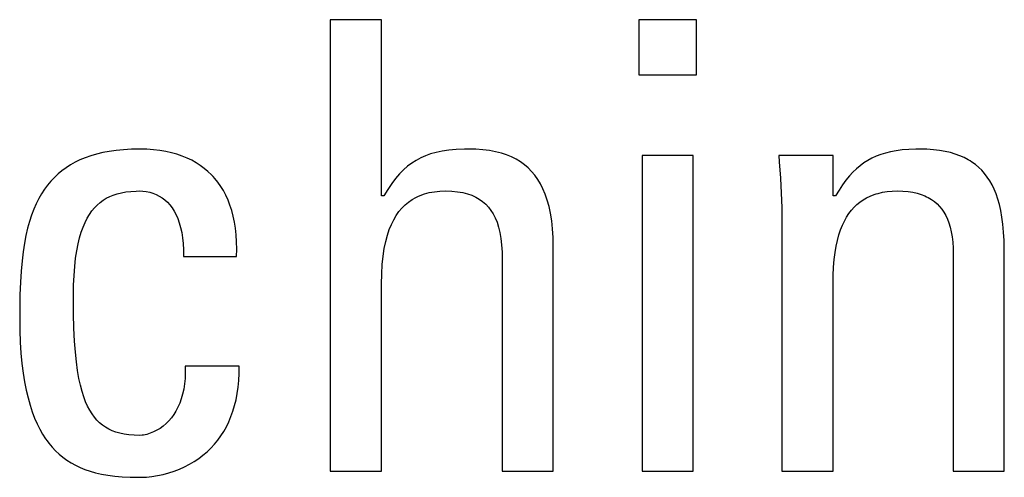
# Model space of a CAD drawing. Extents: x -837 to -216, y -123 to 601.
# Tile 35 of 136: x -531.79 to -528.18, y 159.26 to 160.94. Entities that reach past the tile are written whole.
import ezdxf

# ---------------------------------------------------------------- set-up
doc = ezdxf.new("R2010")
doc.units = 0
doc.header["$LTSCALE"] = 23.1
doc.layers.add('HEATSINK_AM_0', color=7, linetype='CONTINUOUS')

msp = doc.modelspace()

# ---------------------------------------------------------------- linework, layer by layer
at = {"layer": 'HEATSINK_AM_0', "color": 7}
for p, q in [((-530.4621, 160.9403), (-530.6502, 160.9403)), ((-530.6502, 160.9403), (-530.6502, 159.2847)), ((-530.4621, 160.2937), (-530.4621, 160.9403)), ((-529.3065, 160.9403), (-529.5174, 160.9403)), ((-529.5174, 160.9403), (-529.5174, 160.7385)), ((-529.3065, 160.7385), (-529.3065, 160.9403)), ((-529.5174, 160.7385), (-529.3065, 160.7385)), ((-531.4851, 160.4526), (-531.5078, 160.4471)), ((-531.4611, 160.4571), (-531.4851, 160.4526)), ((-531.4356, 160.4607), (-531.4611, 160.4571)), ((-531.4086, 160.4634), (-531.4356, 160.4607)), ((-531.3799, 160.465), (-531.4086, 160.4634)), ((-531.3494, 160.4656), (-531.3799, 160.465)), ((-531.3487, 160.4656), (-531.3494, 160.4656)), ((-531.3232, 160.465), (-531.3487, 160.4656)), ((-531.2989, 160.4633), (-531.3232, 160.465)), ((-531.2758, 160.4606), (-531.2989, 160.4633)), ((-531.2537, 160.4569), (-531.2758, 160.4606)), ((-531.2327, 160.4522), (-531.2537, 160.4569)), ((-531.2127, 160.4466), (-531.2327, 160.4522)), ((-530.2614, 160.4535), (-530.2817, 160.4478)), ((-530.2394, 160.4581), (-530.2614, 160.4535)), ((-530.2151, 160.4616), (-530.2394, 160.4581)), ((-530.188, 160.4641), (-530.2151, 160.4616)), ((-530.1574, 160.4654), (-530.188, 160.4641)), ((-530.1388, 160.4656), (-530.1574, 160.4654)), ((-530.116, 160.4651), (-530.1388, 160.4656)), ((-530.0898, 160.4634), (-530.116, 160.4651)), ((-530.0656, 160.4604), (-530.0898, 160.4634)), ((-530.0432, 160.4562), (-530.0656, 160.4604)), ((-530.0223, 160.4508), (-530.0432, 160.4562)), ((-530.003, 160.4445), (-530.0223, 160.4508)), ((-528.6127, 160.4511), (-528.6303, 160.4457)), ((-528.5939, 160.4557), (-528.6127, 160.4511)), ((-528.5737, 160.4595), (-528.5939, 160.4557)), ((-528.5517, 160.4624), (-528.5737, 160.4595)), ((-528.5276, 160.4644), (-528.5517, 160.4624)), ((-528.5011, 160.4655), (-528.5276, 160.4644)), ((-528.4864, 160.4656), (-528.5011, 160.4655)), ((-528.4608, 160.465), (-528.4864, 160.4656)), ((-528.4369, 160.4634), (-528.4608, 160.465)), ((-528.4147, 160.4608), (-528.4369, 160.4634)), ((-528.394, 160.4572), (-528.4147, 160.4608)), ((-528.3747, 160.4528), (-528.394, 160.4572)), ((-528.3567, 160.4475), (-528.3747, 160.4528)), ((-531.5864, 160.4172), (-531.6034, 160.4077)), ((-531.5684, 160.4259), (-531.5864, 160.4172)), ((-531.5493, 160.4338), (-531.5684, 160.4259)), ((-531.5292, 160.4409), (-531.5493, 160.4338)), ((-531.5078, 160.4471), (-531.5292, 160.4409)), ((-531.1936, 160.4401), (-531.2127, 160.4466)), ((-531.1756, 160.4327), (-531.1936, 160.4401)), ((-531.1585, 160.4245), (-531.1756, 160.4327)), ((-531.1423, 160.4155), (-531.1585, 160.4245)), ((-531.1269, 160.4056), (-531.1423, 160.4155)), ((-530.3511, 160.4142), (-530.3665, 160.4025)), ((-530.3351, 160.4244), (-530.3511, 160.4142)), ((-530.3183, 160.4333), (-530.3351, 160.4244)), ((-530.3006, 160.4411), (-530.3183, 160.4333)), ((-530.2817, 160.4478), (-530.3006, 160.4411)), ((-529.9849, 160.437), (-530.003, 160.4445)), ((-529.9681, 160.4286), (-529.9849, 160.437)), ((-529.9525, 160.419), (-529.9681, 160.4286)), ((-529.9379, 160.4085), (-529.9525, 160.419)), ((-529.318, 160.4427), (-529.506, 160.4427)), ((-529.506, 160.4427), (-529.506, 159.2847)), ((-529.318, 159.2847), (-529.318, 160.4427)), ((-528.8051, 160.4427), (-529.0046, 160.4427)), ((-529.0046, 160.4427), (-529.0026, 160.4194)), ((-529.0026, 160.4194), (-528.9983, 160.3591)), ((-528.8051, 160.2937), (-528.8051, 160.4427)), ((-528.692, 160.4149), (-528.7059, 160.4048)), ((-528.6776, 160.4241), (-528.692, 160.4149)), ((-528.6626, 160.4322), (-528.6776, 160.4241)), ((-528.6469, 160.4394), (-528.6626, 160.4322)), ((-528.6303, 160.4457), (-528.6469, 160.4394)), ((-528.3399, 160.4414), (-528.3567, 160.4475)), ((-528.3241, 160.4345), (-528.3399, 160.4414)), ((-528.3094, 160.4267), (-528.3241, 160.4345)), ((-528.3024, 160.4226), (-528.3094, 160.4267)), ((-528.2956, 160.4182), (-528.3024, 160.4226)), ((-528.2827, 160.4089), (-528.2956, 160.4182)), ((-531.6346, 160.3863), (-531.649, 160.3744)), ((-531.6195, 160.3974), (-531.6346, 160.3863)), ((-531.6034, 160.4077), (-531.6195, 160.3974)), ((-531.1124, 160.3949), (-531.1269, 160.4056)), ((-531.0987, 160.3834), (-531.1124, 160.3949)), ((-531.0858, 160.3711), (-531.0987, 160.3834)), ((-530.3814, 160.3895), (-530.3959, 160.3747)), ((-530.3665, 160.4025), (-530.3814, 160.3895)), ((-529.9242, 160.3968), (-529.9379, 160.4085)), ((-529.9115, 160.384), (-529.9242, 160.3968)), ((-529.8997, 160.3699), (-529.9115, 160.384)), ((-528.7325, 160.3809), (-528.7453, 160.367)), ((-528.7193, 160.3935), (-528.7325, 160.3809)), ((-528.7059, 160.4048), (-528.7193, 160.3935)), ((-528.2707, 160.3987), (-528.2827, 160.4089)), ((-528.2595, 160.3878), (-528.2707, 160.3987)), ((-528.249, 160.3759), (-528.2595, 160.3878)), ((-531.6753, 160.3481), (-531.6874, 160.3337)), ((-531.6625, 160.3617), (-531.6753, 160.3481)), ((-531.649, 160.3744), (-531.6625, 160.3617)), ((-531.0797, 160.3646), (-531.0858, 160.3711)), ((-531.0737, 160.3579), (-531.0797, 160.3646)), ((-531.0624, 160.3439), (-531.0737, 160.3579)), ((-531.0519, 160.329), (-531.0624, 160.3439)), ((-530.4102, 160.3581), (-530.4244, 160.3392)), ((-530.3959, 160.3747), (-530.4102, 160.3581)), ((-529.8888, 160.3547), (-529.8997, 160.3699)), ((-529.8787, 160.338), (-529.8888, 160.3547)), ((-528.9983, 160.3591), (-528.9953, 160.3035)), ((-528.758, 160.3515), (-528.7706, 160.3343)), ((-528.7453, 160.367), (-528.758, 160.3515)), ((-528.2392, 160.3631), (-528.249, 160.3759)), ((-528.2301, 160.3493), (-528.2392, 160.3631)), ((-528.2217, 160.3345), (-528.2301, 160.3493)), ((-531.6988, 160.3182), (-531.7095, 160.3017)), ((-531.6874, 160.3337), (-531.6988, 160.3182)), ((-531.4318, 160.3018), (-531.4165, 160.3057)), ((-531.4165, 160.3057), (-531.3999, 160.3086)), ((-531.3999, 160.3086), (-531.3819, 160.3107)), ((-531.3819, 160.3107), (-531.3621, 160.3118)), ((-531.3621, 160.3118), (-531.3494, 160.312)), ((-531.3494, 160.312), (-531.338, 160.3116)), ((-531.338, 160.3116), (-531.3252, 160.31)), ((-531.3252, 160.31), (-531.3127, 160.3074)), ((-531.3127, 160.3074), (-531.3006, 160.3038)), ((-531.0423, 160.3133), (-531.0519, 160.329)), ((-531.0334, 160.2966), (-531.0423, 160.3133)), ((-530.4386, 160.3179), (-530.453, 160.2937)), ((-530.4244, 160.3392), (-530.4386, 160.3179)), ((-530.3043, 160.3013), (-530.2868, 160.3059)), ((-530.2868, 160.3059), (-530.2679, 160.3092)), ((-530.2679, 160.3092), (-530.2477, 160.3113)), ((-530.2477, 160.3113), (-530.226, 160.312)), ((-530.226, 160.312), (-530.2034, 160.3113)), ((-530.2034, 160.3113), (-530.1828, 160.3093)), ((-530.1828, 160.3093), (-530.164, 160.306)), ((-530.164, 160.306), (-530.1467, 160.3016)), ((-529.8696, 160.3199), (-529.8787, 160.338)), ((-529.8613, 160.3003), (-529.8696, 160.3199)), ((-528.7832, 160.3151), (-528.7959, 160.2937)), ((-528.7706, 160.3343), (-528.7832, 160.3151)), ((-528.6396, 160.3034), (-528.6236, 160.3071)), ((-528.6236, 160.3071), (-528.6065, 160.3098)), ((-528.6065, 160.3098), (-528.5883, 160.3114)), ((-528.5883, 160.3114), (-528.5689, 160.312)), ((-528.5689, 160.312), (-528.5487, 160.3114)), ((-528.5487, 160.3114), (-528.5301, 160.3098)), ((-528.5301, 160.3098), (-528.5128, 160.3072)), ((-528.5128, 160.3072), (-528.4969, 160.3037)), ((-528.2139, 160.3184), (-528.2217, 160.3345)), ((-528.2068, 160.301), (-528.2139, 160.3184)), ((-531.7196, 160.2841), (-531.729, 160.2653)), ((-531.7095, 160.3017), (-531.7196, 160.2841)), ((-531.5052, 160.2605), (-531.4947, 160.2697)), ((-531.4947, 160.2697), (-531.4836, 160.2779)), ((-531.4836, 160.2779), (-531.4719, 160.2852)), ((-531.4719, 160.2852), (-531.4594, 160.2916)), ((-531.4594, 160.2916), (-531.4461, 160.2971)), ((-531.4461, 160.2971), (-531.4318, 160.3018)), ((-531.3006, 160.3038), (-531.289, 160.2991)), ((-531.289, 160.2991), (-531.2779, 160.2934)), ((-531.2779, 160.2934), (-531.2673, 160.2868)), ((-531.2673, 160.2868), (-531.2573, 160.2791)), ((-531.2573, 160.2791), (-531.2478, 160.2704)), ((-531.2478, 160.2704), (-531.2389, 160.2607)), ((-531.0253, 160.2789), (-531.0334, 160.2966)), ((-531.0181, 160.2603), (-531.0253, 160.2789)), ((-530.453, 160.2937), (-530.4621, 160.2937)), ((-530.3758, 160.2611), (-530.3634, 160.2714)), ((-530.3634, 160.2714), (-530.3501, 160.2806)), ((-530.3501, 160.2806), (-530.3359, 160.2886)), ((-530.3359, 160.2886), (-530.3284, 160.2922)), ((-530.3284, 160.2922), (-530.3206, 160.2956)), ((-530.3206, 160.2956), (-530.3043, 160.3013)), ((-530.1467, 160.3016), (-530.1309, 160.2961)), ((-530.1309, 160.2961), (-530.1164, 160.2895)), ((-530.1164, 160.2895), (-530.1096, 160.2858)), ((-530.1096, 160.2858), (-530.1031, 160.2819)), ((-530.1031, 160.2819), (-530.0909, 160.2732)), ((-530.0909, 160.2732), (-530.0798, 160.2636)), ((-529.8539, 160.2789), (-529.8613, 160.3003)), ((-529.8474, 160.2557), (-529.8539, 160.2789)), ((-528.9953, 160.3035), (-528.9936, 160.2513)), ((-528.7959, 160.2937), (-528.8051, 160.2937)), ((-528.7177, 160.2623), (-528.7066, 160.2714)), ((-528.7066, 160.2714), (-528.6948, 160.2796)), ((-528.6948, 160.2796), (-528.6823, 160.2869)), ((-528.6823, 160.2869), (-528.669, 160.2933)), ((-528.669, 160.2933), (-528.6548, 160.2988)), ((-528.6548, 160.2988), (-528.6473, 160.3013)), ((-528.6473, 160.3013), (-528.6396, 160.3034)), ((-528.4969, 160.3037), (-528.4821, 160.2992)), ((-528.4821, 160.2992), (-528.4685, 160.294)), ((-528.4685, 160.294), (-528.462, 160.291)), ((-528.462, 160.291), (-528.4558, 160.2879)), ((-528.4558, 160.2879), (-528.4442, 160.281)), ((-528.4442, 160.281), (-528.4334, 160.2733)), ((-528.4334, 160.2733), (-528.4235, 160.2648)), ((-528.2004, 160.2822), (-528.2068, 160.301)), ((-528.1947, 160.2619), (-528.2004, 160.2822)), ((-531.7378, 160.2452), (-531.746, 160.2237)), ((-531.729, 160.2653), (-531.7378, 160.2452)), ((-531.5334, 160.2262), (-531.5245, 160.2388)), ((-531.5245, 160.2388), (-531.5151, 160.2502)), ((-531.5151, 160.2502), (-531.5052, 160.2605)), ((-531.2389, 160.2607), (-531.2306, 160.25)), ((-531.2306, 160.25), (-531.223, 160.2381)), ((-531.223, 160.2381), (-531.2159, 160.2251)), ((-531.0117, 160.2407), (-531.0181, 160.2603)), ((-531.0062, 160.22), (-531.0117, 160.2407)), ((-530.4081, 160.2225), (-530.3981, 160.2367)), ((-530.3981, 160.2367), (-530.3873, 160.2495)), ((-530.3873, 160.2495), (-530.3758, 160.2611)), ((-530.0798, 160.2636), (-530.0697, 160.2528)), ((-530.0697, 160.2528), (-530.0605, 160.2409)), ((-530.0605, 160.2409), (-530.0521, 160.2277)), ((-529.8419, 160.2304), (-529.8474, 160.2557)), ((-528.9936, 160.2513), (-528.9931, 160.2019)), ((-528.7471, 160.2292), (-528.738, 160.2413)), ((-528.738, 160.2413), (-528.7282, 160.2523)), ((-528.7282, 160.2523), (-528.7177, 160.2623)), ((-528.4235, 160.2648), (-528.4144, 160.2555)), ((-528.4144, 160.2555), (-528.406, 160.2453)), ((-528.406, 160.2453), (-528.3984, 160.2342)), ((-528.3984, 160.2342), (-528.3915, 160.2221)), ((-528.1896, 160.2399), (-528.1947, 160.2619)), ((-528.1854, 160.2159), (-528.1896, 160.2399)), ((-531.7535, 160.2006), (-531.7604, 160.1758)), ((-531.746, 160.2237), (-531.7535, 160.2006)), ((-531.5568, 160.1799), (-531.5495, 160.1969)), ((-531.5495, 160.1969), (-531.5417, 160.2122)), ((-531.5417, 160.2122), (-531.5334, 160.2262)), ((-531.2159, 160.2251), (-531.2096, 160.2109)), ((-531.2096, 160.2109), (-531.204, 160.1953)), ((-531.0016, 160.1982), (-531.0062, 160.22)), ((-530.998, 160.1752), (-531.0016, 160.1982)), ((-530.4259, 160.1895), (-530.4174, 160.2068)), ((-530.4174, 160.2068), (-530.4081, 160.2225)), ((-530.0521, 160.2277), (-530.0447, 160.2131)), ((-530.0447, 160.2131), (-530.0381, 160.1971)), ((-530.0381, 160.1971), (-530.0324, 160.1794)), ((-529.8376, 160.203), (-529.8419, 160.2304)), ((-529.8343, 160.1732), (-529.8376, 160.203)), ((-528.9931, 160.2019), (-528.9931, 159.2847)), ((-528.7711, 160.1862), (-528.7637, 160.2018)), ((-528.7637, 160.2018), (-528.7557, 160.2161)), ((-528.7557, 160.2161), (-528.7471, 160.2292)), ((-528.3915, 160.2221), (-528.3854, 160.209)), ((-528.3854, 160.209), (-528.3799, 160.1947)), ((-528.1819, 160.1898), (-528.1854, 160.2159)), ((-531.7604, 160.1758), (-531.7666, 160.1492)), ((-531.5698, 160.1406), (-531.5636, 160.1612)), ((-531.5636, 160.1612), (-531.5568, 160.1799)), ((-531.204, 160.1953), (-531.2015, 160.187)), ((-531.2015, 160.187), (-531.1992, 160.1784)), ((-531.1992, 160.1784), (-531.1952, 160.1601)), ((-531.1952, 160.1601), (-531.1921, 160.1403)), ((-530.9954, 160.1511), (-530.998, 160.1752)), ((-530.4406, 160.1494), (-530.4336, 160.1704)), ((-530.4336, 160.1704), (-530.4259, 160.1895)), ((-530.0324, 160.1794), (-530.0277, 160.1597)), ((-529.8323, 160.1408), (-529.8343, 160.1732)), ((-528.7839, 160.1509), (-528.7778, 160.1693)), ((-528.7778, 160.1693), (-528.7711, 160.1862)), ((-528.3799, 160.1947), (-528.3753, 160.1792)), ((-528.3753, 160.1792), (-528.3714, 160.1624)), ((-528.3714, 160.1624), (-528.3683, 160.144)), ((-528.1793, 160.1612), (-528.1819, 160.1898)), ((-528.1775, 160.13), (-528.1793, 160.1612)), ((-531.7666, 160.1492), (-531.7721, 160.1204)), ((-531.5753, 160.118), (-531.5698, 160.1406)), ((-531.1921, 160.1403), (-531.19, 160.119)), ((-530.9938, 160.1257), (-530.9954, 160.1511)), ((-530.9933, 160.0991), (-530.9938, 160.1257)), ((-530.4518, 160.1008), (-530.4467, 160.1262)), ((-530.4467, 160.1262), (-530.4406, 160.1494)), ((-530.0277, 160.1597), (-530.0239, 160.1381)), ((-530.0239, 160.1381), (-530.0213, 160.114)), ((-529.8316, 160.1056), (-529.8323, 160.1408)), ((-528.7939, 160.1094), (-528.7893, 160.131)), ((-528.7893, 160.131), (-528.7839, 160.1509)), ((-528.3683, 160.144), (-528.3662, 160.1241)), ((-528.3662, 160.1241), (-528.365, 160.1023)), ((-528.1768, 160.0955), (-528.1775, 160.13)), ((-531.7769, 160.0893), (-531.781, 160.0554)), ((-531.7721, 160.1204), (-531.7769, 160.0893)), ((-531.5844, 160.0657), (-531.5802, 160.0931)), ((-531.5802, 160.0931), (-531.5753, 160.118)), ((-531.19, 160.119), (-531.1889, 160.0959)), ((-531.1889, 160.0959), (-531.189, 160.0712)), ((-530.994, 160.0712), (-530.9933, 160.0991)), ((-530.4561, 160.0727), (-530.4518, 160.1008)), ((-530.0213, 160.114), (-530.0198, 160.0873)), ((-529.8316, 159.2847), (-529.8316, 160.1056)), ((-528.7979, 160.0859), (-528.7939, 160.1094)), ((-528.365, 160.1023), (-528.3648, 160.0873)), ((-528.1768, 159.2847), (-528.1768, 160.0955)), ((-531.781, 160.0554), (-531.7843, 160.0182)), ((-531.5878, 160.0356), (-531.5844, 160.0657)), ((-531.189, 160.0712), (-530.994, 160.0712)), ((-530.4592, 160.0418), (-530.4561, 160.0727)), ((-530.0198, 160.0873), (-530.0196, 160.0689)), ((-530.0196, 160.0689), (-530.0196, 159.2847)), ((-528.8032, 160.0325), (-528.801, 160.0603)), ((-528.801, 160.0603), (-528.7979, 160.0859)), ((-528.3648, 160.0873), (-528.3648, 159.2847)), ((-531.7843, 160.0182), (-531.7869, 159.9772)), ((-531.5903, 160.0026), (-531.5878, 160.0356)), ((-530.4613, 160.0077), (-530.4592, 160.0418)), ((-528.8046, 160.0021), (-528.8032, 160.0325)), ((-531.5919, 159.9664), (-531.5903, 160.0026)), ((-530.4621, 159.9699), (-530.4613, 160.0077)), ((-528.8051, 159.9703), (-528.8046, 160.0021)), ((-531.7869, 159.9772), (-531.7886, 159.9311)), ((-531.5925, 159.9267), (-531.5919, 159.9664)), ((-530.4621, 159.2847), (-530.4621, 159.9699)), ((-528.8051, 159.2847), (-528.8051, 159.9703)), ((-531.7886, 159.9311), (-531.7895, 159.8782)), ((-531.5925, 159.9245), (-531.5925, 159.9267)), ((-531.5919, 159.862), (-531.5925, 159.9245)), ((-531.7895, 159.8782), (-531.7897, 159.8465)), ((-531.7897, 159.8465), (-531.7891, 159.8002)), ((-531.5905, 159.8084), (-531.5919, 159.862)), ((-531.7891, 159.8002), (-531.7875, 159.757)), ((-531.5882, 159.7617), (-531.5905, 159.8084)), ((-531.7875, 159.757), (-531.7849, 159.7167)), ((-531.5852, 159.7209), (-531.5882, 159.7617)), ((-531.7849, 159.7167), (-531.7813, 159.6791)), ((-531.5815, 159.6849), (-531.5852, 159.7209)), ((-531.7813, 159.6791), (-531.7769, 159.6441)), ((-531.5772, 159.6531), (-531.5815, 159.6849)), ((-530.9849, 159.6699), (-531.1821, 159.6699)), ((-531.1821, 159.6699), (-531.1819, 159.6467)), ((-530.9849, 159.643), (-530.9849, 159.6699)), ((-531.7769, 159.6441), (-531.7717, 159.6115)), ((-531.5723, 159.6247), (-531.5772, 159.6531)), ((-531.5669, 159.5995), (-531.5723, 159.6247)), ((-531.1828, 159.6248), (-531.1848, 159.6042)), ((-531.1819, 159.6467), (-531.1828, 159.6248)), ((-530.986, 159.6173), (-530.9849, 159.643)), ((-531.7717, 159.6115), (-531.7657, 159.5811)), ((-531.561, 159.5769), (-531.5669, 159.5995)), ((-531.1878, 159.5849), (-531.1918, 159.5667)), ((-531.1848, 159.6042), (-531.1878, 159.5849)), ((-530.9915, 159.5691), (-530.9882, 159.5927)), ((-530.9882, 159.5927), (-530.986, 159.6173)), ((-531.7657, 159.5811), (-531.759, 159.5529)), ((-531.759, 159.5529), (-531.7516, 159.5266)), ((-531.5546, 159.5567), (-531.561, 159.5769)), ((-531.5477, 159.5385), (-531.5546, 159.5567)), ((-531.1966, 159.5497), (-531.2023, 159.5337)), ((-531.1918, 159.5667), (-531.1966, 159.5497)), ((-531.001, 159.5249), (-530.9958, 159.5465)), ((-530.9958, 159.5465), (-530.9915, 159.5691)), ((-531.7516, 159.5266), (-531.7436, 159.5021)), ((-531.5404, 159.5222), (-531.5477, 159.5385)), ((-531.5326, 159.5075), (-531.5404, 159.5222)), ((-531.2089, 159.5188), (-531.2162, 159.5049)), ((-531.2023, 159.5337), (-531.2089, 159.5188)), ((-531.0072, 159.5043), (-531.001, 159.5249)), ((-531.7436, 159.5021), (-531.735, 159.4793)), ((-531.735, 159.4793), (-531.7257, 159.4581)), ((-531.5243, 159.4943), (-531.5326, 159.5075)), ((-531.5155, 159.4824), (-531.5243, 159.4943)), ((-531.5063, 159.4716), (-531.5155, 159.4824)), ((-531.233, 159.48), (-531.2425, 159.4689)), ((-531.2242, 159.4919), (-531.233, 159.48)), ((-531.2162, 159.5049), (-531.2242, 159.4919)), ((-531.0223, 159.4656), (-531.0143, 159.4845)), ((-531.0143, 159.4845), (-531.0072, 159.5043)), ((-531.7257, 159.4581), (-531.7159, 159.4384)), ((-531.7159, 159.4384), (-531.7056, 159.4201)), ((-531.4964, 159.462), (-531.5063, 159.4716)), ((-531.4859, 159.4533), (-531.4964, 159.462)), ((-531.4748, 159.4456), (-531.4859, 159.4533)), ((-531.4629, 159.4387), (-531.4748, 159.4456)), ((-531.4502, 159.4328), (-531.4629, 159.4387)), ((-531.2747, 159.4414), (-531.2865, 159.4342)), ((-531.2634, 159.4496), (-531.2747, 159.4414)), ((-531.2526, 159.4588), (-531.2634, 159.4496)), ((-531.2425, 159.4689), (-531.2526, 159.4588)), ((-531.0409, 159.4303), (-531.0311, 159.4475)), ((-531.0311, 159.4475), (-531.0223, 159.4656)), ((-531.7056, 159.4201), (-531.6946, 159.4031)), ((-531.6946, 159.4031), (-531.6889, 159.3951)), ((-531.4366, 159.4277), (-531.4502, 159.4328)), ((-531.4219, 159.4234), (-531.4366, 159.4277)), ((-531.4061, 159.42), (-531.4219, 159.4234)), ((-531.3888, 159.4175), (-531.4061, 159.42)), ((-531.37, 159.4159), (-531.3888, 159.4175)), ((-531.3494, 159.4154), (-531.37, 159.4159)), ((-531.3398, 159.416), (-531.3494, 159.4154)), ((-531.3349, 159.4167), (-531.3398, 159.416)), ((-531.3233, 159.4193), (-531.3349, 159.4167)), ((-531.311, 159.4231), (-531.3233, 159.4193)), ((-531.2987, 159.4281), (-531.311, 159.4231)), ((-531.2865, 159.4342), (-531.2987, 159.4281)), ((-531.0629, 159.3982), (-531.0515, 159.4139)), ((-531.0515, 159.4139), (-531.0409, 159.4303)), ((-531.6889, 159.3951), (-531.6831, 159.3873)), ((-531.6831, 159.3873), (-531.671, 159.3727)), ((-531.671, 159.3727), (-531.6584, 159.3592)), ((-531.1023, 159.3558), (-531.0883, 159.3692)), ((-531.0883, 159.3692), (-531.0752, 159.3833)), ((-531.0752, 159.3833), (-531.0629, 159.3982)), ((-531.6584, 159.3592), (-531.6451, 159.3467)), ((-531.6451, 159.3467), (-531.6312, 159.3351)), ((-531.6312, 159.3351), (-531.6167, 159.3245)), ((-531.1492, 159.3203), (-531.1328, 159.3313)), ((-531.1328, 159.3313), (-531.1171, 159.3432)), ((-531.1171, 159.3432), (-531.1023, 159.3558)), ((-531.6167, 159.3245), (-531.6013, 159.3148)), ((-531.6013, 159.3148), (-531.5852, 159.3059)), ((-531.5852, 159.3059), (-531.5682, 159.2978)), ((-531.5682, 159.2978), (-531.5503, 159.2905)), ((-531.2034, 159.2922), (-531.1846, 159.3007)), ((-531.1846, 159.3007), (-531.1665, 159.31)), ((-531.1665, 159.31), (-531.1492, 159.3203)), ((-531.5503, 159.2905), (-531.5312, 159.2841)), ((-531.5312, 159.2841), (-531.5109, 159.2784)), ((-531.5109, 159.2784), (-531.4893, 159.2735)), ((-531.4893, 159.2735), (-531.466, 159.2694)), ((-531.466, 159.2694), (-531.441, 159.2662)), ((-531.441, 159.2662), (-531.4137, 159.2638)), ((-531.4137, 159.2638), (-531.3839, 159.2623)), ((-531.3839, 159.2623), (-531.3506, 159.2618)), ((-531.3506, 159.2618), (-531.3494, 159.2618)), ((-531.3494, 159.2618), (-531.3443, 159.2618)), ((-531.3443, 159.2618), (-531.3248, 159.2627)), ((-531.3248, 159.2627), (-531.3045, 159.2648)), ((-531.3045, 159.2648), (-531.2839, 159.2681)), ((-531.2839, 159.2681), (-531.2633, 159.2726)), ((-531.2633, 159.2726), (-531.2428, 159.2781)), ((-531.2428, 159.2781), (-531.2228, 159.2846)), ((-531.2228, 159.2846), (-531.2034, 159.2922)), ((-530.6502, 159.2847), (-530.4621, 159.2847)), ((-530.0196, 159.2847), (-529.8316, 159.2847)), ((-529.506, 159.2847), (-529.318, 159.2847)), ((-528.9931, 159.2847), (-528.8051, 159.2847)), ((-528.3648, 159.2847), (-528.1768, 159.2847))]:
    msp.add_line(p, q, dxfattribs=at)

doc.saveas('drawing.dxf')
